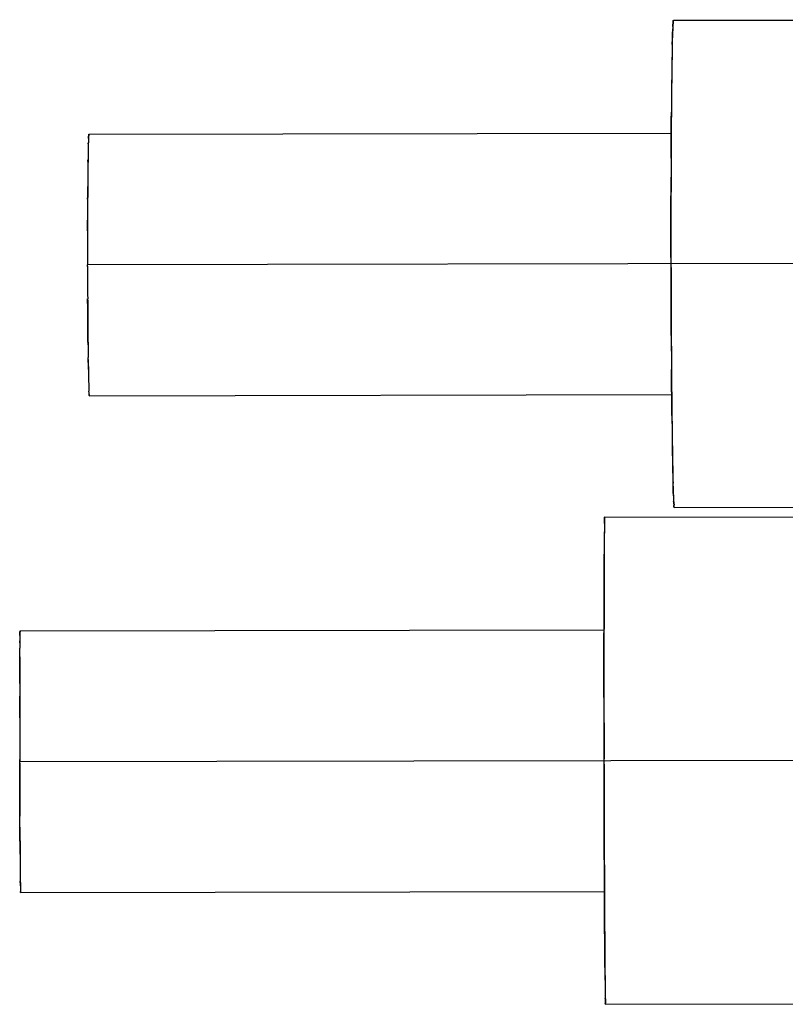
# Model space of a CAD drawing. Header units: millimetres. Extents: x 4086 to 10416, y 123 to 1549.
# Tile 133 of 256: x 6966 to 6980, y 1079 to 1097. Entities that reach past the tile are written whole.
import ezdxf

# ---------------------------------------------------------------- set-up
doc = ezdxf.new("R2010")
doc.units = ezdxf.units.MM
doc.layers.add('外形图', color=7, linetype='Continuous')

msp = doc.modelspace()

# ---------------------------------------------------------------- linework, layer by layer
at = {"layer": '外形图', "color": 7, "linetype": 'Continuous'}
for p, q in [((6977.509, 1096.785), (6983.683, 1096.796)), ((6967.013, 1094.741), (6977.469, 1094.76)), ((6977.468, 1094.651), (6977.469, 1094.775)), ((6967.003, 1094.566), (6967.003, 1094.585)), ((6966.997, 1094.251), (6966.997, 1094.276)), ((6966.992, 1093.779), (6966.993, 1093.797)), ((6966.991, 1093.571), (6966.991, 1093.571)), ((6966.989, 1093.002), (6966.99, 1093.18)), ((6966.99, 1093.18), (6966.99, 1093.193)), ((6983.639, 1092.42), (6966.989, 1092.391)), ((6966.989, 1092.406), (6966.989, 1092.391)), ((6977.465, 1092.41), (6977.465, 1092.442)), ((6977.465, 1092.346), (6977.465, 1092.41)), ((6966.989, 1092.359), (6966.989, 1092.391)), ((6966.992, 1091.603), (6966.991, 1091.782)), ((6966.993, 1091.475), (6966.992, 1091.603)), ((6966.993, 1091.475), (6966.994, 1091.415)), ((6966.995, 1091.215), (6966.995, 1091.216)), ((6967.001, 1090.688), (6967, 1090.73)), ((6967.002, 1090.639), (6967, 1090.73)), ((6967.01, 1090.23), (6967.01, 1090.225)), ((6967.014, 1090.124), (6967.014, 1090.122)), ((6977.477, 1090.045), (6977.476, 1090.169)), ((6967.021, 1090.041), (6977.477, 1090.06)), ((6977.524, 1088.035), (6983.699, 1088.046)), ((6976.274, 1087.858), (6982.449, 1087.868)), ((6965.778, 1085.814), (6976.262, 1085.833)), ((6976.261, 1085.724), (6976.262, 1085.847)), ((6976.261, 1085.381), (6976.261, 1085.724)), ((6965.774, 1085.604), (6965.774, 1085.639)), ((6965.771, 1085.056), (6965.772, 1085.131)), ((6965.771, 1084.87), (6965.771, 1085.056)), ((6965.771, 1084.87), (6965.771, 1084.644)), ((6965.771, 1084.399), (6965.771, 1084.644)), ((6976.262, 1084.456), (6976.261, 1084.769)), ((6965.771, 1084.256), (6965.771, 1084.399)), ((6965.771, 1084.266), (6965.771, 1084.075)), ((6965.772, 1083.464), (6965.772, 1083.506)), ((6982.438, 1083.493), (6965.772, 1083.464)), ((6965.772, 1083.432), (6965.772, 1083.464)), ((6965.772, 1083.416), (6965.772, 1083.437)), ((6976.263, 1083.483), (6976.263, 1083.515)), ((6976.263, 1083.419), (6976.263, 1083.483)), ((6976.264, 1082.971), (6976.263, 1083.419)), ((6965.773, 1082.855), (6965.773, 1082.855)), ((6965.774, 1082.472), (6965.774, 1082.53)), ((6976.266, 1082.197), (6976.265, 1082.509)), ((6965.775, 1082.288), (6965.774, 1082.488)), ((6965.777, 1081.802), (6965.777, 1081.875)), ((6965.777, 1081.802), (6965.778, 1081.705)), ((6976.269, 1081.242), (6976.268, 1081.585)), ((6965.782, 1081.297), (6965.781, 1081.321)), ((6965.784, 1081.135), (6965.784, 1081.135)), ((6965.786, 1081.114), (6976.27, 1081.133)), ((6976.27, 1081.118), (6976.269, 1081.242)), ((6976.289, 1079.108), (6982.464, 1079.118))]:
    msp.add_line(p, q, dxfattribs=at)
for centre, radius, start, end in [((6984.087, 1096.351), 6.597, 177.1904, 178.0339), ((6984.086, 1096.351), 6.597, 177.1904, 178.0339), ((6977.875, 1096.72), 0.373, 173.0487, 173.6349), ((7018.438, 1095.425), 40.961, 178.7049, 179.0261), ((7018.437, 1095.425), 40.96, 178.7049, 179.0261), ((7047.896, 1094.916), 70.423, 179.01964, 179.25709), ((7047.893, 1094.916), 70.421, 179.01963, 179.25709), ((7084.507, 1094.43), 107.038, 179.25107, 179.44306), ((7084.503, 1094.43), 107.034, 179.25107, 179.44307), ((7131.828, 1093.953), 154.361, 179.43653, 179.56049), ((7131.823, 1093.953), 154.357, 179.43653, 179.56049), ((6967.371, 1094.69), 0.363, 174.4082, 174.7278), ((7279.617, 1093.068), 302.154, 179.67636, 180.11869), ((6983.318, 1094.13), 16.321, 178.461, 178.9483), ((6983.449, 1094.127), 16.452, 178.4718, 178.9456), ((6983.446, 1094.127), 16.449, 178.4717, 178.9456), ((6972.631, 1094.427), 5.63, 177.6047, 178.3971), ((6972.624, 1094.428), 5.623, 177.6026, 178.3974), ((6999.328, 1093.824), 32.334, 178.9266, 179.1995), ((6999.322, 1093.824), 32.328, 178.9266, 179.1996), ((6999.5, 1093.821), 32.506, 178.9279, 179.204), ((7021.502, 1093.511), 54.51, 179.1962, 179.4247), ((7023.33, 1093.49), 56.338, 179.2259, 179.4227), ((7023.297, 1093.491), 56.305, 179.2258, 179.4222), ((7273.656, 1093.14), 296.192, 179.77421, 179.89253), ((7273.653, 1093.14), 296.189, 179.77421, 179.89254), ((7051.819, 1093.202), 84.829, 179.42169, 179.59899), ((7051.731, 1093.203), 84.741, 179.42132, 179.59785), ((7051.671, 1093.203), 84.68, 179.42118, 179.59783), ((7113.348, 1092.826), 146.359, 179.70832, 179.85662), ((7113.265, 1092.826), 146.276, 179.7081, 179.85614), ((7112.949, 1092.827), 145.96, 179.70773, 179.85608), ((7161.842, 1092.731), 194.853, 179.92036, 180.09572), ((7158.247, 1092.73), 191.258, 179.9187, 180.10158), ((7158.135, 1092.731), 191.146, 179.91861, 180.09736), ((7162.927, 1092.735), 195.938, 180.10687, 180.27877), ((7158.114, 1092.72), 191.125, 180.10482, 180.28105), ((7158.019, 1092.719), 191.03, 180.10794, 180.28114), ((7306.768, 1092.949), 329.304, 180.10494, 180.50536), ((7070.427, 1092.096), 103.436, 180.4877, 180.7566), ((7053.091, 1091.893), 86.099, 180.59201, 180.7738), ((7053.053, 1091.892), 86.06, 180.59198, 180.77424), ((7273.682, 1092.714), 296.217, 180.30746, 180.42588), ((7273.68, 1092.714), 296.215, 180.30745, 180.42588), ((7021.324, 1091.457), 54.329, 180.8108, 180.9768), ((7018.577, 1091.412), 51.581, 180.8593, 180.9791), ((7009.593, 1091.271), 42.596, 180.8499, 181.2275), ((7000.879, 1091.103), 33.88, 180.9671, 181.2594), ((7000.85, 1091.102), 33.852, 180.967, 181.2603), ((6984.481, 1090.739), 17.478, 181.2488, 181.6691), ((6984.475, 1090.739), 17.472, 181.2487, 181.6691), ((6984.123, 1090.73), 17.12, 181.2467, 181.6923), ((6977.517, 1090.54), 10.511, 181.6905, 181.8677), ((6977.292, 1090.533), 10.287, 181.7178, 181.8689), ((6972.752, 1090.379), 5.744, 181.8124, 182.5598), ((6972.745, 1090.379), 5.737, 181.8121, 182.5618), ((6967.522, 1090.108), 0.507, 184.8755, 185.1981), ((7131.85, 1091.406), 154.379, 180.6396, 180.76347), ((7131.846, 1091.406), 154.375, 180.6396, 180.76348), ((7084.527, 1090.763), 107.051, 180.75693, 180.94902), ((7084.523, 1090.763), 107.048, 180.75693, 180.94902), ((7047.919, 1090.149), 70.438, 180.94301, 181.18028), ((7047.916, 1090.149), 70.436, 180.94301, 181.18029), ((7018.458, 1089.538), 40.971, 181.1738, 181.4952), ((7018.457, 1089.538), 40.97, 181.1738, 181.4952), ((6984.106, 1088.491), 6.603, 182.1648, 183.0094), ((6984.106, 1088.491), 6.603, 182.1648, 183.0094), ((6977.282, 1087.794), 1.011, 177.5302, 177.7455), ((7031.83, 1087.033), 55.565, 179.363, 179.5971), ((7031.828, 1087.033), 55.563, 179.363, 179.5971), ((6994.401, 1087.445), 18.133, 179.0435, 179.3501), ((6994.4, 1087.445), 18.133, 179.0435, 179.3501), ((7089.077, 1086.624), 112.813, 179.5937, 179.71031), ((7089.073, 1086.624), 112.809, 179.5937, 179.71031), ((6982.508, 1085.502), 16.734, 179.1945, 179.531), ((6982.757, 1085.499), 16.984, 179.2016, 179.5314), ((6982.692, 1085.5), 16.918, 179.2011, 179.5296), ((7808.973, 1085.068), 832.712, 179.94633, 180.106811), ((7011.067, 1085.251), 45.295, 179.5091, 179.6811), ((7016.904, 1085.213), 51.132, 179.5611, 179.6748), ((7016.898, 1085.213), 51.126, 179.5611, 179.6748), ((7883.787, 1085.032), 907.526, 180.101825, 180.2471), ((7067.49, 1082.354), 101.715, 180.36162, 180.51998), ((7066.758, 1082.347), 100.982, 180.36447, 180.52016), ((7081.93, 1082.465), 116.154, 180.37466, 180.51001), ((7016.982, 1081.896), 51.204, 180.5204, 180.6426), ((7016.975, 1081.896), 51.197, 180.5204, 180.6426), ((7012.829, 1081.854), 47.051, 180.516, 180.679), ((6983.66, 1081.502), 17.879, 180.656, 180.9833), ((6983.783, 1081.504), 18.002, 180.6587, 180.9778), ((6983.613, 1081.501), 17.833, 180.6575, 180.9834), ((7089.115, 1080.736), 112.841, 180.48971, 180.60638), ((7089.11, 1080.736), 112.837, 180.48971, 180.60638), ((7022.876, 1080.014), 46.598, 180.5805, 180.8593), ((7022.875, 1080.014), 46.597, 180.5805, 180.8593), ((6994.431, 1079.584), 18.15, 180.8495, 181.1565), ((6994.43, 1079.584), 18.149, 180.8495, 181.1565)]:
    msp.add_arc(centre, radius, start, end, dxfattribs=at)
for points, knots in [([(6977.498, 1096.677), (6977.486, 1096.45), (6977.478, 1095.815), (6977.471, 1095.181), (6977.469, 1094.775)], [0, 0, 0, 0, 2854.887093, 7942.493105, 7942.493105, 7942.493105, 7942.493105]), ([(6977.498, 1096.675), (6977.498, 1096.685), (6977.5, 1096.715), (6977.502, 1096.745), (6977.504, 1096.765)], [0, 0, 0, 0, 2583.534004, 7961.498243, 7961.498243, 7961.498243, 7961.498243]), ([(6977.498, 1096.675), (6977.498, 1096.684), (6977.5, 1096.713), (6977.501, 1096.741), (6977.504, 1096.761)], [0, 0, 0, 0, 2528.941792, 7961.454113, 7961.454113, 7961.454113, 7961.454113]), ([(6977.504, 1096.761), (6977.503, 1096.756), (6977.5, 1096.728), (6977.499, 1096.7), (6977.498, 1096.677)], [0, 0, 0, 0, 1458.842912, 7962.087799, 7962.087799, 7962.087799, 7962.087799]), ([(6977.504, 1096.765), (6977.505, 1096.77), (6977.506, 1096.775), (6977.507, 1096.785), (6977.509, 1096.785)], [0, 0, 0, 0, 5821.070626, 7963.050936, 7963.050936, 7963.050936, 7963.050936]), ([(6977.504, 1096.761), (6977.504, 1096.767), (6977.506, 1096.773), (6977.507, 1096.785), (6977.509, 1096.785)], [0, 0, 0, 0, 5842.40433, 7963.020782, 7963.020782, 7963.020782, 7963.020782]), ([(6977.509, 1096.785), (6977.507, 1096.785), (6977.506, 1096.775), (6977.505, 1096.77), (6977.504, 1096.765)], [0, 0, 0, 0, 2105.19687, 7963.074642, 7963.074642, 7963.074642, 7963.074642]), ([(6977.487, 1096.351), (6977.488, 1096.372), (6977.489, 1096.448), (6977.492, 1096.524), (6977.493, 1096.578)], [0, 0, 0, 0, 2250.128573, 7954.853356, 7954.853356, 7954.853356, 7954.853356]), ([(6977.487, 1096.351), (6977.488, 1096.372), (6977.489, 1096.448), (6977.492, 1096.524), (6977.493, 1096.578)], [0, 0, 0, 0, 2250.139251, 7954.853571, 7954.853571, 7954.853571, 7954.853571]), ([(6967.01, 1094.723), (6967.01, 1094.728), (6967.012, 1094.732), (6967.012, 1094.741), (6967.013, 1094.741)], [0, 0, 0, 0, 5954.251878, 8066.522791, 8066.522791, 8066.522791, 8066.522791]), ([(6967.013, 1094.741), (6967.012, 1094.742), (6967.011, 1094.733), (6967.01, 1094.729), (6967.01, 1094.725)], [0, 0, 0, 0, 2061.806952, 8066.555335, 8066.555335, 8066.555335, 8066.555335]), ([(6967.01, 1094.725), (6967.01, 1094.729), (6967.012, 1094.733), (6967.012, 1094.741), (6967.013, 1094.741)], [0, 0, 0, 0, 5944.272968, 8066.538662, 8066.538662, 8066.538662, 8066.538662]), ([(6967.021, 1090.041), (6967.019, 1090.041), (6967.02, 1090.054), (6967.018, 1090.059), (6967.017, 1090.065)], [0, 0, 0, 0, 2064.912039, 7950.294799, 7950.294799, 7950.294799, 7950.294799]), ([(6967.018, 1090.062), (6967.018, 1090.057), (6967.02, 1090.052), (6967.02, 1090.042), (6967.021, 1090.041)], [0, 0, 0, 0, 5822.912842, 7950.289779, 7950.289779, 7950.289779, 7950.289779]), ([(6967.021, 1090.041), (6967.02, 1090.041), (6967.02, 1090.052), (6967.018, 1090.057), (6967.018, 1090.062)], [0, 0, 0, 0, 2073.848947, 7950.2665, 7950.2665, 7950.2665, 7950.2665]), ([(6977.477, 1090.045), (6977.479, 1089.824), (6977.488, 1089.191), (6977.49, 1088.558), (6977.512, 1088.146)], [0, 0, 0, 0, 2716.271951, 7777.745537, 7777.745537, 7777.745537, 7777.745537]), ([(6977.508, 1088.242), (6977.507, 1088.258), (6977.505, 1088.334), (6977.502, 1088.409), (6977.501, 1088.469)], [0, 0, 0, 0, 1681.6827, 7752.876751, 7752.876751, 7752.876751, 7752.876751]), ([(6977.508, 1088.242), (6977.507, 1088.258), (6977.505, 1088.334), (6977.502, 1088.409), (6977.501, 1088.469)], [0, 0, 0, 0, 1681.689587, 7752.876963, 7752.876963, 7752.876963, 7752.876963]), ([(6977.512, 1088.146), (6977.514, 1088.119), (6977.524, 1088.093), (6977.515, 1088.036), (6977.524, 1088.035)], [0, 0, 0, 0, 5756.211889, 7746.722332, 7746.722332, 7746.722332, 7746.722332]), ([(6977.524, 1088.035), (6977.515, 1088.035), (6977.524, 1088.093), (6977.514, 1088.117), (6977.512, 1088.145)], [0, 0, 0, 0, 1973.136337, 7746.586208, 7746.586208, 7746.586208, 7746.586208]), ([(6977.524, 1088.035), (6977.515, 1088.035), (6977.524, 1088.093), (6977.514, 1088.117), (6977.512, 1088.145)], [0, 0, 0, 0, 1973.153575, 7746.586419, 7746.586419, 7746.586419, 7746.586419]), ([(6976.27, 1087.748), (6976.27, 1087.757), (6976.271, 1087.787), (6976.271, 1087.817), (6976.272, 1087.838)], [0, 0, 0, 0, 2519.939855, 7757.454168, 7757.454168, 7757.454168, 7757.454168]), ([(6976.27, 1087.748), (6976.27, 1087.757), (6976.271, 1087.786), (6976.271, 1087.814), (6976.272, 1087.834)], [0, 0, 0, 0, 2466.388486, 7757.408341, 7757.408341, 7757.408341, 7757.408341]), ([(6976.272, 1087.834), (6976.272, 1087.829), (6976.271, 1087.801), (6976.27, 1087.773), (6976.27, 1087.75)], [0, 0, 0, 0, 1418.704833, 7758.048038, 7758.048038, 7758.048038, 7758.048038]), ([(6976.272, 1087.838), (6976.272, 1087.843), (6976.274, 1087.847), (6976.272, 1087.858), (6976.274, 1087.858)], [0, 0, 0, 0, 5795.15506, 7759.063464, 7759.063464, 7759.063464, 7759.063464]), ([(6976.272, 1087.834), (6976.272, 1087.84), (6976.275, 1087.845), (6976.272, 1087.858), (6976.274, 1087.858)], [0, 0, 0, 0, 5798.083557, 7759.031662, 7759.031662, 7759.031662, 7759.031662]), ([(6976.274, 1087.858), (6976.272, 1087.858), (6976.274, 1087.846), (6976.272, 1087.843), (6976.272, 1087.838)], [0, 0, 0, 0, 1921.117461, 7759.078799, 7759.078799, 7759.078799, 7759.078799]), ([(6976.27, 1087.75), (6976.268, 1087.661), (6976.263, 1087.027), (6976.262, 1086.393), (6976.262, 1085.848)], [0, 0, 0, 0, 1084.630615, 7743.367972, 7743.367972, 7743.367972, 7743.367972]), ([(6976.263, 1086.544), (6976.263, 1086.635), (6976.263, 1086.754), (6976.264, 1086.874), (6976.264, 1086.902)], [0, 0, 0, 0, 5898.571733, 7732.579203, 7732.579203, 7732.579203, 7732.579203]), ([(6976.263, 1086.544), (6976.263, 1086.635), (6976.263, 1086.754), (6976.264, 1086.874), (6976.264, 1086.902)], [0, 0, 0, 0, 5898.569616, 7732.579408, 7732.579408, 7732.579408, 7732.579408]), ([(6965.776, 1085.796), (6965.776, 1085.8), (6965.777, 1085.806), (6965.777, 1085.812), (6965.777, 1085.814)], [0, 0, 0, 0, 5199.348958, 7863.835196, 7863.835196, 7863.835196, 7863.835196]), ([(6965.778, 1085.814), (6965.776, 1085.815), (6965.778, 1085.803), (6965.777, 1085.8), (6965.776, 1085.796)], [0, 0, 0, 0, 1920.37107, 7863.88172, 7863.88172, 7863.88172, 7863.88172]), ([(6965.776, 1085.796), (6965.776, 1085.8), (6965.777, 1085.806), (6965.777, 1085.812), (6965.777, 1085.814)], [0, 0, 0, 0, 5192.693263, 7863.839151, 7863.839151, 7863.839151, 7863.839151]), ([(6965.777, 1085.814), (6965.777, 1085.814), (6965.777, 1085.814), (6965.778, 1085.814), (6965.778, 1085.814)], [0, 0, 0, 0, 5666.265534, 7864.01253, 7864.01253, 7864.01253, 7864.01253]), ([(6965.777, 1085.814), (6965.777, 1085.814), (6965.777, 1085.814), (6965.778, 1085.814), (6965.778, 1085.814)], [0, 0, 0, 0, 5666.267866, 7864.012628, 7864.012628, 7864.012628, 7864.012628]), ([(6965.775, 1082.288), (6965.775, 1082.244), (6965.776, 1082.083), (6965.777, 1081.921), (6965.777, 1081.802)], [0, 0, 0, 0, 2084.844857, 7772.639268, 7772.639268, 7772.639268, 7772.639268]), ([(6965.777, 1081.875), (6965.777, 1081.908), (6965.776, 1082.045), (6965.775, 1082.183), (6965.775, 1082.288)], [0, 0, 0, 0, 1823.230744, 7770.18475, 7770.18475, 7770.18475, 7770.18475]), ([(6965.784, 1081.135), (6965.785, 1081.13), (6965.787, 1081.125), (6965.784, 1081.115), (6965.786, 1081.114)], [0, 0, 0, 0, 5737.96538, 7747.738737, 7747.738737, 7747.738737, 7747.738737]), ([(6965.786, 1081.115), (6965.785, 1081.117), (6965.785, 1081.124), (6965.785, 1081.131), (6965.784, 1081.135)], [0, 0, 0, 0, 2454.432294, 7747.736364, 7747.736364, 7747.736364, 7747.736364]), ([(6965.786, 1081.115), (6965.785, 1081.117), (6965.785, 1081.124), (6965.785, 1081.13), (6965.784, 1081.135)], [0, 0, 0, 0, 2460.336304, 7747.73088, 7747.73088, 7747.73088, 7747.73088]), ([(6965.786, 1081.114), (6965.786, 1081.114), (6965.786, 1081.115), (6965.786, 1081.115), (6965.786, 1081.115)], [0, 0, 0, 0, 2296.485346, 7747.508546, 7747.508546, 7747.508546, 7747.508546]), ([(6976.27, 1081.118), (6976.271, 1080.897), (6976.275, 1080.264), (6976.276, 1079.631), (6976.285, 1079.219)], [0, 0, 0, 0, 2645.27231, 7573.67418, 7573.67418, 7573.67418, 7573.67418]), ([(6976.276, 1080.063), (6976.276, 1080.091), (6976.275, 1080.211), (6976.274, 1080.331), (6976.273, 1080.422)], [0, 0, 0, 0, 1795.119288, 7568.796319, 7568.796319, 7568.796319, 7568.796319]), ([(6976.276, 1080.063), (6976.276, 1080.091), (6976.275, 1080.211), (6976.274, 1080.331), (6976.273, 1080.422)], [0, 0, 0, 0, 1795.117106, 7568.796523, 7568.796523, 7568.796523, 7568.796523]), ([(6976.285, 1079.219), (6976.285, 1079.192), (6976.298, 1079.165), (6976.28, 1079.11), (6976.289, 1079.108)], [0, 0, 0, 0, 5627.643658, 7542.843304, 7542.843304, 7542.843304, 7542.843304]), ([(6976.289, 1079.108), (6976.28, 1079.108), (6976.298, 1079.167), (6976.285, 1079.19), (6976.285, 1079.218)], [0, 0, 0, 0, 1897.34215, 7542.683536, 7542.683536, 7542.683536, 7542.683536])]:
    msp.add_open_spline(points, degree=3, knots=knots, dxfattribs=at)
for points in [[(6977.469, 1094.775), (6977.469, 1094.895), (6977.47, 1095.016), (6977.471, 1095.137)], [(6977.469, 1094.775), (6977.469, 1094.895), (6977.47, 1095.016), (6977.471, 1095.137)], [(6967.006, 1094.663), (6967.007, 1094.683), (6967.008, 1094.704), (6967.01, 1094.725)], [(6967.006, 1094.663), (6967.007, 1094.683), (6967.008, 1094.703), (6967.01, 1094.723)], [(6967.01, 1094.723), (6967.008, 1094.703), (6967.007, 1094.684), (6967.006, 1094.664)], [(6967.006, 1094.664), (6967.005, 1094.631), (6967.004, 1094.599), (6967.003, 1094.566)], [(6977.466, 1094.308), (6977.467, 1094.422), (6977.467, 1094.536), (6977.468, 1094.651)], [(6977.466, 1094.308), (6977.467, 1094.422), (6977.467, 1094.536), (6977.468, 1094.651)], [(6966.993, 1093.797), (6966.992, 1093.722), (6966.992, 1093.647), (6966.991, 1093.571)], [(6966.991, 1093.571), (6966.991, 1093.641), (6966.992, 1093.71), (6966.992, 1093.779)], [(6977.464, 1093.383), (6977.464, 1093.487), (6977.464, 1093.592), (6977.465, 1093.696)], [(6977.464, 1093.383), (6977.464, 1093.487), (6977.464, 1093.592), (6977.465, 1093.696)], [(6977.464, 1092.918), (6977.464, 1093.073), (6977.464, 1093.228), (6977.464, 1093.383)], [(6977.464, 1092.918), (6977.464, 1093.073), (6977.464, 1093.228), (6977.464, 1093.383)], [(6966.99, 1093.193), (6966.99, 1093.13), (6966.989, 1093.066), (6966.989, 1093.002)], [(6977.465, 1092.442), (6977.464, 1092.601), (6977.464, 1092.76), (6977.464, 1092.918)], [(6977.465, 1092.424), (6977.464, 1092.589), (6977.464, 1092.753), (6977.464, 1092.918)], [(6977.466, 1091.898), (6977.465, 1092.059), (6977.465, 1092.22), (6977.465, 1092.381)], [(6977.466, 1091.898), (6977.465, 1092.047), (6977.465, 1092.197), (6977.465, 1092.346)], [(6977.468, 1091.436), (6977.467, 1091.59), (6977.466, 1091.744), (6977.466, 1091.898)], [(6977.468, 1091.436), (6977.467, 1091.59), (6977.466, 1091.744), (6977.466, 1091.898)], [(6966.991, 1091.782), (6966.992, 1091.68), (6966.993, 1091.577), (6966.993, 1091.475)], [(6966.994, 1091.416), (6966.993, 1091.478), (6966.993, 1091.54), (6966.992, 1091.603)], [(6966.995, 1091.216), (6966.994, 1091.302), (6966.994, 1091.388), (6966.993, 1091.475)], [(6966.994, 1091.415), (6966.994, 1091.349), (6966.995, 1091.282), (6966.995, 1091.216)], [(6977.469, 1091.124), (6977.469, 1091.228), (6977.468, 1091.332), (6977.468, 1091.436)], [(6977.469, 1091.124), (6977.469, 1091.228), (6977.468, 1091.332), (6977.468, 1091.436)], [(6966.997, 1091.003), (6966.996, 1091.074), (6966.996, 1091.145), (6966.995, 1091.216)], [(6966.997, 1091.003), (6966.996, 1091.074), (6966.996, 1091.144), (6966.995, 1091.215)], [(6977.476, 1090.169), (6977.475, 1090.283), (6977.474, 1090.397), (6977.473, 1090.512)], [(6977.476, 1090.169), (6977.475, 1090.283), (6977.474, 1090.397), (6977.473, 1090.512)], [(6967.01, 1090.225), (6967.011, 1090.191), (6967.012, 1090.157), (6967.014, 1090.124)], [(6967.018, 1090.062), (6967.016, 1090.082), (6967.015, 1090.102), (6967.014, 1090.122)], [(6977.481, 1089.683), (6977.479, 1089.803), (6977.478, 1089.924), (6977.477, 1090.045)], [(6977.481, 1089.683), (6977.479, 1089.803), (6977.478, 1089.924), (6977.477, 1090.045)], [(6976.264, 1086.902), (6976.264, 1087), (6976.265, 1087.097), (6976.265, 1087.194)], [(6976.264, 1086.902), (6976.264, 1087), (6976.265, 1087.097), (6976.265, 1087.194)], [(6976.262, 1086.21), (6976.262, 1086.321), (6976.262, 1086.432), (6976.263, 1086.544)], [(6976.262, 1086.21), (6976.262, 1086.321), (6976.262, 1086.432), (6976.263, 1086.544)], [(6976.262, 1085.847), (6976.262, 1085.968), (6976.262, 1086.089), (6976.262, 1086.21)], [(6976.262, 1085.847), (6976.262, 1085.968), (6976.262, 1086.089), (6976.262, 1086.21)], [(6965.775, 1085.736), (6965.775, 1085.756), (6965.776, 1085.776), (6965.776, 1085.796)], [(6965.776, 1085.796), (6965.776, 1085.776), (6965.775, 1085.757), (6965.775, 1085.737)], [(6965.775, 1085.736), (6965.775, 1085.756), (6965.776, 1085.776), (6965.776, 1085.796)], [(6965.772, 1085.345), (6965.773, 1085.398), (6965.773, 1085.45), (6965.773, 1085.503)], [(6965.772, 1085.349), (6965.772, 1085.276), (6965.772, 1085.204), (6965.772, 1085.131)], [(6965.772, 1085.131), (6965.772, 1085.204), (6965.772, 1085.276), (6965.772, 1085.349)], [(6965.772, 1085.131), (6965.772, 1085.203), (6965.772, 1085.274), (6965.772, 1085.345)], [(6976.261, 1084.769), (6976.261, 1084.973), (6976.261, 1085.177), (6976.261, 1085.381)], [(6976.261, 1084.769), (6976.261, 1084.973), (6976.261, 1085.177), (6976.261, 1085.381)], [(6965.772, 1085.131), (6965.771, 1085.044), (6965.771, 1084.957), (6965.771, 1084.87)], [(6965.771, 1084.644), (6965.771, 1084.518), (6965.771, 1084.392), (6965.771, 1084.266)], [(6976.262, 1083.991), (6976.262, 1084.146), (6976.262, 1084.301), (6976.262, 1084.456)], [(6976.262, 1083.991), (6976.262, 1084.146), (6976.262, 1084.301), (6976.262, 1084.456)], [(6965.771, 1084.075), (6965.771, 1083.876), (6965.771, 1083.677), (6965.772, 1083.479)], [(6976.263, 1083.515), (6976.262, 1083.674), (6976.262, 1083.833), (6976.262, 1083.991)], [(6976.263, 1083.497), (6976.262, 1083.662), (6976.262, 1083.826), (6976.262, 1083.991)], [(6965.772, 1083.437), (6965.772, 1083.243), (6965.772, 1083.049), (6965.773, 1082.855)], [(6965.773, 1082.855), (6965.772, 1083.042), (6965.772, 1083.229), (6965.772, 1083.416)], [(6965.773, 1082.855), (6965.772, 1083.042), (6965.772, 1083.229), (6965.772, 1083.416)], [(6976.264, 1082.971), (6976.263, 1083.132), (6976.263, 1083.293), (6976.263, 1083.454)], [(6965.773, 1082.855), (6965.773, 1082.732), (6965.774, 1082.61), (6965.774, 1082.488)], [(6965.774, 1082.53), (6965.774, 1082.638), (6965.773, 1082.746), (6965.773, 1082.855)], [(6976.265, 1082.509), (6976.264, 1082.663), (6976.264, 1082.817), (6976.264, 1082.971)], [(6976.265, 1082.509), (6976.264, 1082.663), (6976.264, 1082.817), (6976.264, 1082.971)], [(6976.268, 1081.585), (6976.267, 1081.789), (6976.266, 1081.993), (6976.266, 1082.197)], [(6976.268, 1081.585), (6976.267, 1081.789), (6976.266, 1081.993), (6976.266, 1082.197)], [(6965.783, 1081.197), (6965.783, 1081.176), (6965.784, 1081.156), (6965.784, 1081.135)], [(6976.272, 1080.756), (6976.271, 1080.876), (6976.27, 1080.997), (6976.27, 1081.118)], [(6976.272, 1080.756), (6976.271, 1080.876), (6976.27, 1080.997), (6976.27, 1081.118)], [(6976.273, 1080.422), (6976.273, 1080.533), (6976.272, 1080.644), (6976.272, 1080.756)], [(6976.273, 1080.422), (6976.273, 1080.533), (6976.272, 1080.644), (6976.272, 1080.756)], [(6976.278, 1079.771), (6976.277, 1079.869), (6976.276, 1079.966), (6976.276, 1080.063)], [(6976.278, 1079.771), (6976.277, 1079.869), (6976.276, 1079.966), (6976.276, 1080.063)]]:
    msp.add_open_spline(points, degree=3, dxfattribs=at)

doc.saveas('drawing.dxf')
